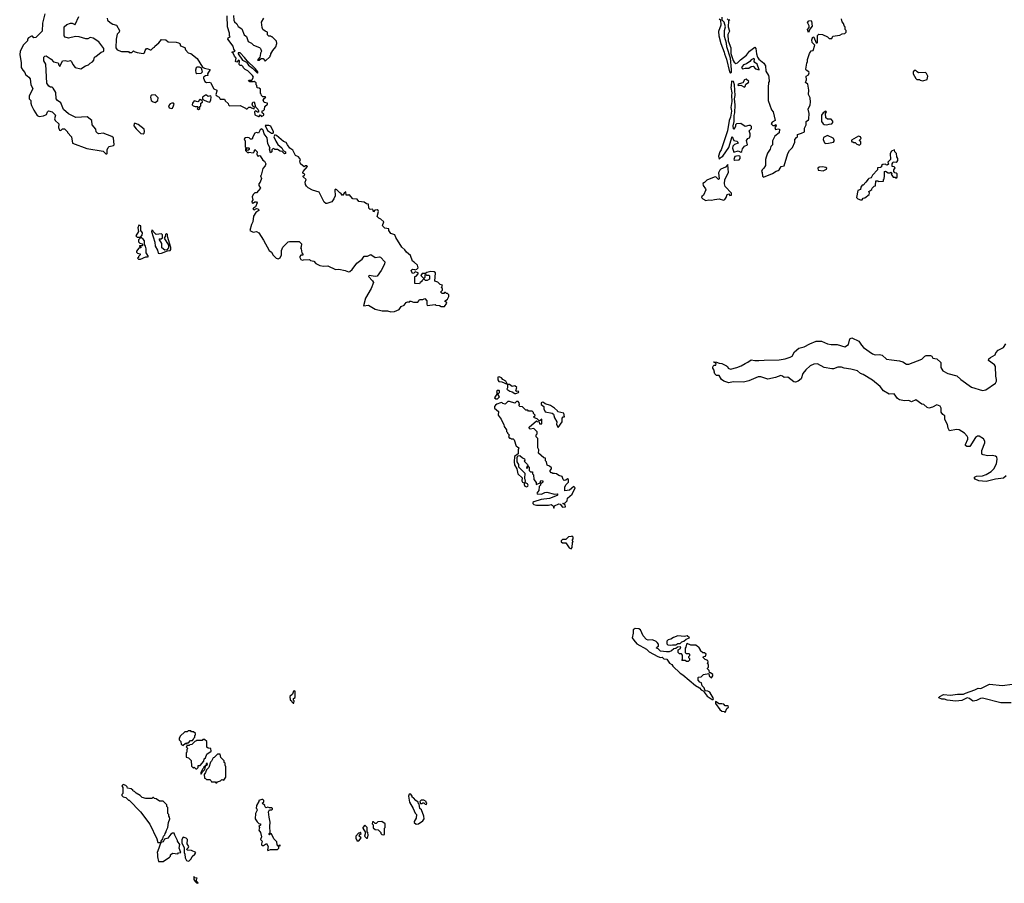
# Model space of a CAD drawing. Extents: x 2029826 to 2248070, y 228728 to 402406.
# Tile 150 of 256: x 2087960 to 2099325, y 314110 to 324079. Entities that reach past the tile are written whole.
import ezdxf

# ---------------------------------------------------------------- set-up
doc = ezdxf.new("R2010")
doc.units = 0

msp = doc.modelspace()

# ---------------------------------------------------------------- linework, layer by layer
at = {"layer": '0CON10XD'}
for points in [[(2088252, 324145), (2088222, 324038), (2088220, 323945), (2088145, 323872), (2088125, 323870), (2088108, 323888), (2088095, 323890), (2088062, 323868), (2088050, 323855), (2088050, 323835), (2088005, 323790), (2087964, 323716), (2087960, 323675), (2087977, 323583), (2087978, 323525), (2087998, 323495), (2088018, 323468), (2088028, 323445), (2088066, 323416), (2088082, 323395), (2088088, 323325), (2088110, 323285), (2088068, 323195), (2088070, 323165), (2088090, 323145), (2088090, 323115), (2088098, 323088), (2088122, 323035), (2088162, 322972), (2088185, 322960), (2088235, 322968), (2088270, 322985), (2088280, 323015), (2088293, 323027), (2088335, 323017), (2088372, 322975), (2088363, 322935), (2088368, 322915), (2088410, 322875), (2088408, 322835), (2088420, 322805), (2088435, 322800), (2088455, 322818), (2088478, 322818), (2088510, 322785), (2088510, 322775), (2088558, 322728), (2088570, 322655), (2088735, 322590), (2088922, 322562), (2088955, 322530), (2088965, 322530)], [(2088965, 322530), (2088970, 322535), (2088968, 322575), (2088983, 322605), (2088994, 322616), (2089042, 322628), (2089050, 322635), (2089042, 322715), (2089025, 322730), (2088925, 322770), (2088875, 322762), (2088857, 322767), (2088844, 322784), (2088837, 322815), (2088797, 322865), (2088792, 322915), (2088737, 322957), (2088608, 322948), (2088525, 322992), (2088464, 323044), (2088435, 323118), (2088398, 323145), (2088382, 323165), (2088377, 323237), (2088347, 323287), (2088335, 323300), (2088315, 323300), (2088295, 323310), (2088272, 323345), (2088260, 323565), (2088240, 323605), (2088240, 323645), (2088252, 323658), (2088265, 323660), (2088323, 323623), (2088352, 323592), (2088405, 323580), (2088412, 323552), (2088425, 323540), (2088455, 323602), (2088485, 323607), (2088515, 323600), (2088545, 323608), (2088558, 323598), (2088572, 323562), (2088600, 323525), (2088665, 323512), (2088720, 323545), (2088755, 323558), (2088775, 323578), (2088799, 323591), (2088815, 323610), (2088822, 323645), (2088838, 323655), (2088900, 323705), (2088925, 323710), (2088930, 323715), (2088930, 323745), (2088872, 323822), (2088808, 323865), (2088775, 323873), (2088745, 323858), (2088725, 323858), (2088645, 323882), (2088605, 323883), (2088525, 323864), (2088485, 323878), (2088473, 323893), (2088473, 323995), (2088505, 324024), (2088545, 324040), (2088565, 324040), (2088595, 324022), (2088600, 324025), (2088642, 324115)], [(2088968, 324095), (2088975, 324072), (2089005, 324046), (2089035, 324029), (2089078, 324015), (2089112, 323955), (2089108, 323935), (2089085, 323910), (2089074, 323854), (2089070, 323755), (2089085, 323730), (2089135, 323710), (2089215, 323710), (2089225, 323700), (2089255, 323700), (2089275, 323720), (2089282, 323712), (2089315, 323700), (2089385, 323688), (2089400, 323695), (2089407, 323725), (2089422, 323745), (2089436, 323746), (2089465, 323730), (2089478, 323732), (2089500, 323755), (2089515, 323760), (2089520, 323775), (2089565, 323813), (2089595, 323850), (2089645, 323847), (2089674, 323824), (2089765, 323820), (2089793, 323813), (2089808, 323805), (2089817, 323777), (2089868, 323758), (2089875, 323730), (2089905, 323698), (2089935, 323688), (2090009, 323629), (2090070, 323530), (2090095, 323518), (2090160, 323505), (2090128, 323455), (2090130, 323435), (2090105, 323429), (2090083, 323415), (2090080, 323405), (2090096, 323366), (2090115, 323354), (2090149, 323359), (2090163, 323353), (2090200, 323280), (2090234, 323264), (2090236, 323255), (2090224, 323215), (2090229, 323205), (2090262, 323185), (2090275, 323160), (2090325, 323160), (2090332, 323142), (2090365, 323110), (2090370, 323095), (2090383, 323083), (2090505, 323087), (2090568, 323058), (2090575, 323050), (2090585, 323050), (2090605, 323070), (2090625, 323070), (2090635, 323060), (2090665, 323050), (2090670, 323065), (2090652, 323082), (2090642, 323105), (2090652, 323128), (2090665, 323130), (2090682, 323072), (2090710, 323045), (2090718, 323025), (2090715, 323010), (2090705, 323010), (2090682, 323028), (2090672, 323015), (2090675, 322980), (2090715, 322960), (2090725, 322960), (2090735, 322980), (2090752, 322962), (2090780, 322975), (2090778, 322988), (2090760, 323005), (2090760, 323025), (2090775, 323030), (2090787, 323043), (2090790, 323075), (2090820, 323105), (2090820, 323115), (2090783, 323123), (2090772, 323148), (2090782, 323168), (2090800, 323185), (2090795, 323190), (2090765, 323190), (2090752, 323202), (2090748, 323218), (2090740, 323225), (2090740, 323275), (2090725, 323290), (2090702, 323292), (2090698, 323318), (2090690, 323325), (2090688, 323348), (2090667, 323367), (2090655, 323360), (2090615, 323360), (2090602, 323372), (2090605, 323380), (2090638, 323382), (2090658, 323415), (2090648, 323435), (2090595, 323488), (2090562, 323502), (2090542, 323522), (2090540, 323535), (2090525, 323550), (2090505, 323550), (2090492, 323562), (2090498, 323605), (2090485, 323610), (2090465, 323590), (2090452, 323595), (2090458, 323635), (2090438, 323658), (2090423, 323693), (2090410, 323705), (2090448, 323715), (2090430, 323740), (2090423, 323775), (2090363, 323855), (2090365, 323870), (2090390, 323885), (2090383, 323893), (2090382, 323925), (2090358, 323998), (2090354, 324125)], [(2090429, 324129), (2090432, 324075), (2090440, 324055), (2090465, 324030), (2090482, 324002), (2090523, 323973), (2090552, 323905), (2090578, 323885), (2090597, 323827), (2090637, 323807), (2090660, 323785), (2090727, 323757), (2090740, 323745), (2090750, 323715), (2090738, 323692), (2090737, 323663), (2090732, 323648), (2090705, 323612), (2090725, 323613), (2090748, 323632), (2090772, 323632), (2090795, 323600), (2090850, 323655), (2090850, 323665), (2090860, 323675), (2090860, 323685), (2090882, 323725), (2090918, 323765), (2090928, 323805), (2090925, 323830), (2090875, 323880), (2090865, 323880), (2090855, 323890), (2090835, 323890), (2090820, 323905), (2090820, 323935), (2090795, 323948)], [(2090795, 323948), (2090767, 323967), (2090757, 323987), (2090751, 324049), (2090778, 324095)], [(2096035, 324090), (2096048, 324078), (2096052, 324015), (2096027, 323943), (2096032, 323892), (2096054, 323805), (2096093, 323705), (2096094, 323685), (2096117, 323625), (2096153, 323475), (2096165, 323460), (2096177, 323473), (2096178, 323505), (2096163, 323635), (2096124, 323764), (2096118, 323808), (2096097, 323885), (2096097, 323953), (2096107, 323995), (2096092, 324052), (2096070, 324075), (2096067, 324107)], [(2096125, 324087), (2096138, 324078), (2096158, 324078), (2096140, 324065), (2096139, 323995), (2096153, 323945), (2096134, 323906), (2096137, 323835), (2096170, 323755), (2096170, 323690), (2096197, 323607), (2096208, 323588), (2096225, 323574), (2096245, 323580), (2096280, 323615), (2096351, 323669), (2096385, 323716), (2096445, 323760), (2096457, 323745), (2096464, 323684), (2096478, 323645), (2096490, 323625), (2096548, 323575), (2096568, 323545), (2096574, 323484), (2096602, 323435), (2096608, 323415), (2096610, 323365), (2096602, 323355), (2096600, 323295), (2096601, 323145), (2096638, 323038), (2096658, 323015), (2096680, 322915), (2096644, 322896), (2096634, 322875), (2096655, 322857), (2096672, 322858), (2096688, 322868), (2096690, 322855), (2096678, 322835), (2096685, 322810), (2096715, 322820), (2096730, 322815), (2096727, 322773), (2096676, 322734), (2096651, 322679), (2096648, 322635), (2096630, 322615), (2096623, 322585), (2096592, 322538), (2096575, 322490), (2096568, 322465), (2096568, 322395), (2096550, 322365), (2096530, 322345), (2096522, 322325), (2096530, 322315), (2096533, 322273), (2096545, 322260), (2096650, 322305), (2096690, 322330), (2096715, 322337), (2096726, 322345), (2096748, 322385), (2096785, 322392), (2096827, 322535), (2096845, 322568), (2096880, 322605), (2096907, 322665), (2096908, 322695), (2096925, 322720), (2096940, 322725), (2096940, 322755), (2096985, 322768), (2097018, 322785), (2097020, 322825), (2097038, 322865), (2097038, 322902), (2097065, 322922), (2097070, 322935), (2097072, 322995), (2097062, 323045), (2097083, 323095), (2097088, 323125), (2097086, 323175), (2097066, 323216), (2097068, 323265), (2097056, 323336), (2097030, 323355), (2097042, 323385), (2097038, 323425), (2097065, 323444), (2097074, 323465), (2097068, 323478), (2097038, 323498), (2097036, 323506), (2097044, 323575), (2097054, 323595), (2097055, 323620), (2097075, 323690), (2097095, 323720), (2097120, 323725), (2097140, 323785), (2097106, 323815), (2097103, 323847), (2097115, 323882), (2097127, 323877), (2097155, 323810), (2097165, 323810), (2097170, 323815), (2097170, 323895), (2097185, 323910), (2097227, 323907), (2097285, 323880), (2097305, 323860), (2097335, 323860), (2097345, 323890), (2097425, 323900), (2097453, 323917), (2097485, 323920), (2097500, 323935), (2097500, 323955), (2097490, 323965), (2097490, 323995), (2097482, 324002), (2097470, 324035), (2097453, 324053), (2097447, 324087)], [(2097065, 323932), (2097054, 323965), (2097071, 323989), (2097074, 324006), (2097052, 324048), (2097070, 324065), (2097095, 324070), (2097101, 324061), (2097109, 324005), (2097081, 323969), (2097065, 323932)], [(2090705, 323462), (2090710, 323465), (2090708, 323475), (2090677, 323515), (2090584, 323604), (2090555, 323644), (2090506, 323696), (2090482, 323698), (2090482, 323685), (2090531, 323611), (2090578, 323588), (2090600, 323555), (2090648, 323518), (2090705, 323462)], [(2096495, 323500), (2096472, 323565), (2096444, 323584), (2096438, 323595), (2096440, 323625), (2096435, 323630), (2096403, 323615), (2096387, 323595), (2096349, 323571), (2096314, 323556), (2096293, 323525), (2096305, 323510), (2096335, 323519), (2096375, 323518), (2096405, 323539), (2096425, 323541), (2096453, 323513), (2096495, 323500)], [(2090005, 323458), (2090055, 323463), (2090072, 323475), (2090060, 323520), (2090035, 323531), (2090008, 323532), (2089998, 323522), (2089988, 323495), (2089992, 323465), (2090005, 323458)], [(2098385, 323372), (2098435, 323390), (2098441, 323425), (2098429, 323459), (2098415, 323469), (2098335, 323467), (2098318, 323475), (2098305, 323492), (2098285, 323492), (2098273, 323475), (2098274, 323455), (2098305, 323400), (2098315, 323390), (2098345, 323390), (2098355, 323380), (2098385, 323372)], [(2096035, 322470), (2096057, 322493), (2096076, 322504), (2096147, 322605), (2096185, 322730), (2096204, 322684), (2096236, 322676), (2096250, 322665), (2096252, 322655), (2096210, 322640), (2096192, 322618), (2096189, 322595), (2096205, 322550), (2096254, 322564), (2096285, 322551), (2096295, 322558), (2096302, 322588), (2096325, 322617), (2096360, 322635), (2096350, 322685), (2096364, 322706), (2096386, 322714), (2096392, 322738), (2096392, 322762), (2096379, 322795), (2096406, 322824), (2096406, 322845), (2096395, 322856), (2096375, 322858), (2096335, 322847), (2096285, 322879), (2096234, 322876), (2096224, 322866), (2096223, 322845), (2096205, 322810), (2096198, 322818), (2096197, 322855), (2096206, 322905), (2096207, 322973), (2096216, 323005), (2096220, 323095), (2096211, 323165), (2096218, 323205), (2096212, 323325), (2096198, 323365), (2096175, 323370), (2096173, 323315), (2096167, 323295), (2096182, 323235), (2096178, 323205), (2096180, 323135), (2096170, 323065), (2096173, 323047), (2096176, 323024), (2096163, 322955), (2096149, 322915), (2096129, 322795), (2096057, 322575), (2096043, 322555), (2096028, 322505), (2096035, 322470)], [(2096325, 323300), (2096335, 323307), (2096343, 323335), (2096374, 323355), (2096377, 323365), (2096345, 323393), (2096326, 323384), (2096309, 323351), (2096265, 323340), (2096248, 323325), (2096255, 323318), (2096285, 323322), (2096325, 323300)], [(2089525, 323123), (2089553, 323145), (2089557, 323175), (2089525, 323211), (2089485, 323208), (2089472, 323198), (2089469, 323185), (2089477, 323147), (2089499, 323129), (2089525, 323123)], [(2089715, 323053), (2089723, 323057), (2089736, 323084), (2089742, 323105), (2089735, 323116), (2089715, 323116), (2089695, 323106), (2089676, 323085), (2089685, 323061), (2089715, 323053)], [(2090025, 323042), (2090040, 323055), (2090040, 323075), (2090050, 323085), (2090050, 323115), (2090070, 323125), (2090068, 323148), (2090055, 323150), (2090045, 323160), (2090015, 323132), (2089975, 323142), (2089953, 323115), (2089952, 323095), (2089964, 323084), (2089985, 323078), (2090018, 323078), (2090020, 323065), (2090010, 323055), (2090025, 323042)], [(2090155, 323128), (2090168, 323152), (2090172, 323185), (2090165, 323198), (2090135, 323192), (2090115, 323208), (2090105, 323208), (2090070, 323185), (2090070, 323165), (2090082, 323152), (2090123, 323133), (2090155, 323128)], [(2097275, 322866), (2097305, 322874), (2097335, 322877), (2097347, 322893), (2097347, 322907), (2097325, 322932), (2097285, 322931), (2097266, 322945), (2097261, 322995), (2097272, 323015), (2097265, 323022), (2097235, 323004), (2097214, 322975), (2097214, 322905), (2097233, 322875), (2097245, 322870), (2097275, 322866)], [(2089385, 322762), (2089395, 322770), (2089402, 322788), (2089398, 322815), (2089328, 322868), (2089295, 322882), (2089281, 322879), (2089278, 322855), (2089305, 322820), (2089360, 322765), (2089385, 322762)], [(2092245, 320708), (2092285, 320712), (2092340, 320735), (2092365, 320770), (2092398, 320782), (2092422, 320815), (2092435, 320822), (2092455, 320820), (2092465, 320830), (2092475, 320830), (2092505, 320820), (2092555, 320820), (2092568, 320832), (2092575, 320850), (2092615, 320850), (2092635, 320860), (2092660, 320835), (2092658, 320795), (2092665, 320780), (2092755, 320790), (2092763, 320783), (2092805, 320780), (2092825, 320770), (2092865, 320770), (2092890, 320805), (2092888, 320818), (2092872, 320822), (2092870, 320835), (2092898, 320852), (2092912, 320885), (2092912, 320902), (2092898, 320918), (2092885, 320920), (2092875, 320930), (2092865, 320930), (2092855, 320920), (2092835, 320920), (2092822, 320932), (2092822, 320938), (2092840, 320955), (2092840, 320975), (2092830, 320985), (2092840, 321015), (2092812, 321022), (2092785, 321050), (2092752, 321062), (2092758, 321155), (2092745, 321167), (2092705, 321172), (2092658, 321162), (2092645, 321150), (2092605, 321150), (2092590, 321125), (2092618, 321098), (2092620, 321085), (2092600, 321065), (2092600, 321055), (2092584, 321046), (2092575, 321030), (2092520, 321035), (2092520, 321115), (2092535, 321120), (2092560, 321145), (2092560, 321155), (2092525, 321170), (2092508, 321152), (2092495, 321150), (2092480, 321185), (2092495, 321200), (2092517, 321197), (2092525, 321190), (2092545, 321200), (2092560, 321215), (2092550, 321245), (2092515, 321280), (2092495, 321290), (2092470, 321355), (2092424, 321394), (2092405, 321422), (2092372, 321452), (2092303, 321563), (2092290, 321595), (2092245, 321612), (2092222, 321645), (2092220, 321665), (2092175, 321673), (2092152, 321695), (2092148, 321705), (2092162, 321745), (2092127, 321775), (2092105, 321788), (2092088, 321808), (2092102, 321865), (2092098, 321875), (2092085, 321883), (2092058, 321882), (2092045, 321860), (2092035, 321890), (2092005, 321888), (2091992, 321902), (2091985, 321950), (2091965, 321952), (2091935, 321971), (2091875, 321982), (2091857, 322007), (2091805, 322012), (2091765, 322060), (2091756, 322054), (2091730, 322055), (2091725, 322090), (2091704, 322076), (2091685, 322050), (2091668, 322078), (2091655, 322080), (2091622, 322115), (2091605, 322122), (2091597, 322113), (2091600, 322045), (2091588, 322012), (2091564, 321976), (2091505, 321956), (2091495, 321957), (2091475, 321971), (2091416, 322086), (2091340, 322110), (2091288, 322138), (2091269, 322159), (2091260, 322175), (2091256, 322205), (2091267, 322235), (2091232, 322265), (2091232, 322278), (2091248, 322282), (2091250, 322295), (2091232, 322302), (2091230, 322315), (2091234, 322326), (2091282, 322385), (2091275, 322392), (2091258, 322392), (2091245, 322380), (2091200, 322415), (2091192, 322445), (2091200, 322465), (2091177, 322497), (2091142, 322512), (2091111, 322571), (2091077, 322597), (2091053, 322635), (2091035, 322662), (2091005, 322673), (2090925, 322742), (2090905, 322750), (2090893, 322725), (2090916, 322676), (2090940, 322640), (2090985, 322598), (2091000, 322570), (2091030, 322555), (2091030, 322535), (2091015, 322530), (2090988, 322558), (2090965, 322560), (2090935, 322580), (2090905, 322580), (2090895, 322590), (2090882, 322588), (2090872, 322578), (2090870, 322555), (2090855, 322540), (2090843, 322585), (2090850, 322595), (2090824, 322645), (2090818, 322715), (2090783, 322763), (2090772, 322805), (2090755, 322818), (2090734, 322806), (2090715, 322770), (2090695, 322778), (2090675, 322770), (2090650, 322725), (2090645, 322700), (2090625, 322700), (2090610, 322715), (2090595, 322718), (2090565, 322714), (2090550, 322705), (2090562, 322675), (2090563, 322613), (2090575, 322600), (2090605, 322600), (2090610, 322595), (2090608, 322582), (2090595, 322570), (2090582, 322572), (2090578, 322588), (2090565, 322590), (2090565, 322570), (2090595, 322540), (2090605, 322550), (2090655, 322542), (2090668, 322552), (2090675, 322580), (2090700, 322555), (2090698, 322525), (2090705, 322508), (2090715, 322502), (2090725, 322510), (2090735, 322508), (2090767, 322457), (2090787, 322445), (2090802, 322415), (2090795, 322390), (2090768, 322362), (2090748, 322285), (2090740, 322275), (2090752, 322245), (2090736, 322204), (2090720, 322185), (2090721, 322165), (2090738, 322135), (2090695, 322080), (2090675, 322080), (2090655, 322060), (2090642, 322035), (2090652, 321998), (2090641, 321979), (2090645, 321962), (2090657, 321963), (2090675, 321978), (2090695, 321977), (2090702, 321965), (2090682, 321918), (2090660, 321905), (2090653, 321893), (2090665, 321883), (2090695, 321900), (2090707, 321897), (2090720, 321885), (2090720, 321875), (2090687, 321853), (2090658, 321812), (2090652, 321745), (2090636, 321715), (2090618, 321645), (2090655, 321626), (2090695, 321632), (2090719, 321618), (2090776, 321535), (2090841, 321415), (2090866, 321396), (2090885, 321360), (2090922, 321325), (2090945, 321318), (2090965, 321330), (2090982, 321365), (2090983, 321415), (2090996, 321454), (2091060, 321515), (2091075, 321520), (2091185, 321520), (2091212, 321492), (2091210, 321455), (2091202, 321445), (2091210, 321435), (2091218, 321388), (2091230, 321375), (2091228, 321362), (2091205, 321360), (2091193, 321347), (2091193, 321333), (2091205, 321312), (2091225, 321302), (2091235, 321308), (2091305, 321310), (2091315, 321300), (2091355, 321290), (2091380, 321265), (2091425, 321242), (2091466, 321234), (2091515, 321238), (2091605, 321194), (2091645, 321199), (2091715, 321183), (2091755, 321169), (2091769, 321171), (2091796, 321195), (2091852, 321268), (2091914, 321316), (2091935, 321349), (2091975, 321349), (2092015, 321368), (2092064, 321334), (2092113, 321343), (2092126, 321336), (2092173, 321285), (2092172, 321255), (2092134, 321185), (2092085, 321119), (2092065, 321115), (2091995, 321126), (2091989, 321121), (2091987, 321115), (2092032, 321065), (2092043, 321045), (2092016, 320974), (2091951, 320865), (2091930, 320775), (2091985, 320784), (2092065, 320737), (2092145, 320717), (2092205, 320720), (2092245, 320708)], [(2090885, 322770), (2090890, 322775), (2090888, 322785), (2090858, 322848), (2090835, 322858), (2090792, 322858), (2090821, 322801), (2090865, 322770), (2090885, 322770)], [(2097265, 322651), (2097295, 322653), (2097354, 322666), (2097366, 322685), (2097351, 322711), (2097285, 322743), (2097240, 322720), (2097233, 322695), (2097248, 322658), (2097265, 322651)], [(2097655, 322632), (2097670, 322645), (2097668, 322668), (2097650, 322685), (2097672, 322708), (2097665, 322728), (2097644, 322736), (2097562, 322688), (2097560, 322675), (2097565, 322670), (2097578, 322668), (2097585, 322660), (2097605, 322660), (2097622, 322642), (2097655, 322632)], [(2097665, 321998), (2097685, 322000), (2097695, 322020), (2097717, 322023), (2097765, 322060), (2097768, 322075), (2097760, 322095), (2097795, 322120), (2097800, 322135), (2097822, 322158), (2097838, 322162), (2097842, 322218), (2097865, 322220), (2097875, 322210), (2097930, 322215), (2097930, 322235), (2097937, 322243), (2097942, 322275), (2097942, 322328), (2097955, 322330), (2097985, 322310), (2098005, 322310), (2098015, 322320), (2098030, 322305), (2098020, 322295), (2098042, 322262), (2098065, 322260), (2098075, 322250), (2098088, 322262), (2098088, 322298), (2098078, 322308), (2098062, 322312), (2098050, 322325), (2098050, 322345), (2098067, 322367), (2098055, 322380), (2098030, 322385), (2098030, 322415), (2098040, 322425), (2098042, 322438), (2098077, 322433), (2098090, 322440), (2098098, 322455), (2098098, 322475), (2098083, 322495), (2098080, 322535), (2098060, 322555), (2098058, 322578), (2098025, 322560), (2098008, 322535), (2098010, 322465), (2097980, 322435), (2097988, 322412), (2097975, 322400), (2097962, 322402), (2097955, 322410), (2097925, 322408), (2097908, 322395), (2097908, 322382), (2097898, 322372), (2097862, 322368), (2097860, 322345), (2097804, 322286), (2097788, 322252), (2097763, 322247), (2097752, 322238), (2097728, 322202), (2097695, 322170), (2097685, 322170), (2097670, 322145), (2097665, 322120), (2097633, 322107), (2097620, 322025), (2097635, 322010), (2097665, 321998)], [(2096215, 322459), (2096265, 322463), (2096276, 322475), (2096278, 322495), (2096272, 322505), (2096255, 322509), (2096215, 322498), (2096204, 322465), (2096215, 322459)], [(2095881, 321991), (2095915, 321999), (2095945, 321994), (2095980, 322005), (2096035, 322011), (2096085, 321996), (2096098, 322002), (2096116, 322025), (2096125, 322062), (2096145, 322068), (2096158, 322048), (2096176, 322054), (2096175, 322078), (2096105, 322155), (2096096, 322185), (2096099, 322235), (2096141, 322315), (2096135, 322408), (2096106, 322375), (2096055, 322353), (2096040, 322340), (2096028, 322312), (2096035, 322240), (2096025, 322236), (2095996, 322266), (2095975, 322262), (2095892, 322228), (2095865, 322198), (2095845, 322188), (2095849, 322165), (2095878, 322128), (2095879, 322115), (2095854, 322055), (2095834, 322036), (2095831, 322025), (2095845, 322010), (2095881, 321991)], [(2097235, 322334), (2097272, 322355), (2097278, 322365), (2097264, 322374), (2097225, 322380), (2097190, 322375), (2097172, 322365), (2097175, 322342), (2097235, 322334)], [(2089355, 321570), (2089375, 321590), (2089378, 321618), (2089360, 321645), (2089359, 321699), (2089337, 321707), (2089322, 321675), (2089330, 321635), (2089300, 321585), (2089315, 321570), (2089355, 321570)], [(2089575, 321379), (2089595, 321382), (2089668, 321412), (2089695, 321414), (2089706, 321425), (2089705, 321448), (2089667, 321575), (2089665, 321600), (2089655, 321610), (2089642, 321598), (2089640, 321575), (2089628, 321555), (2089676, 321476), (2089677, 321447), (2089658, 321422), (2089635, 321420), (2089600, 321445), (2089600, 321495), (2089570, 321545), (2089575, 321550), (2089592, 321548), (2089609, 321561), (2089610, 321595), (2089595, 321607), (2089535, 321598), (2089500, 321635), (2089498, 321645), (2089485, 321650), (2089480, 321635), (2089519, 321509), (2089523, 321463), (2089550, 321420), (2089558, 321385), (2089575, 321379)], [(2089355, 321314), (2089415, 321342), (2089435, 321340), (2089446, 321345), (2089418, 321388), (2089420, 321435), (2089412, 321465), (2089400, 321485), (2089400, 321525), (2089386, 321546), (2089365, 321560), (2089352, 321558), (2089332, 321538), (2089330, 321515), (2089345, 321500), (2089375, 321490), (2089380, 321475), (2089375, 321470), (2089342, 321468), (2089342, 321462), (2089358, 321458), (2089360, 321445), (2089335, 321440), (2089310, 321405), (2089310, 321395), (2089320, 321385), (2089350, 321375), (2089350, 321365), (2089330, 321345), (2089330, 321335), (2089320, 321325), (2089330, 321315), (2089355, 321314)], [(2092665, 321070), (2092645, 321070), (2092630, 321085), (2092630, 321095), (2092640, 321105), (2092640, 321135), (2092645, 321140), (2092655, 321130), (2092685, 321130), (2092692, 321122), (2092690, 321085), (2092665, 321070)], [(2099347, 318813), (2099315, 318787), (2099225, 318775), (2099115, 318748), (2099033, 318755), (2098988, 318775), (2098981, 318785), (2098983, 318797), (2099005, 318809), (2099072, 318815), (2099115, 318830), (2099175, 318865), (2099205, 318895), (2099235, 318951), (2099243, 319005), (2099239, 319028), (2099222, 319042), (2099185, 319048), (2099135, 319046), (2099080, 319055), (2099064, 319064), (2099067, 319105), (2099102, 319195), (2099101, 319215), (2099085, 319240), (2099035, 319271), (2099015, 319271), (2098994, 319255), (2098926, 319154), (2098892, 319152), (2098878, 319165), (2098877, 319175), (2098904, 319235), (2098904, 319255), (2098895, 319271), (2098865, 319306), (2098805, 319343), (2098775, 319348), (2098694, 319334), (2098678, 319365), (2098669, 319405), (2098638, 319465), (2098638, 319505), (2098615, 319522), (2098598, 319548), (2098597, 319595), (2098586, 319616), (2098545, 319633), (2098495, 319607), (2098455, 319596), (2098434, 319603), (2098395, 319636), (2098375, 319642), (2098305, 319690), (2098255, 319669), (2098223, 319683), (2098175, 319678), (2098115, 319691), (2098094, 319705), (2098055, 319761), (2097995, 319758), (2097929, 319795), (2097894, 319845), (2097805, 319919), (2097695, 319982), (2097665, 319994), (2097629, 320025), (2097554, 320046), (2097475, 320056), (2097445, 320069), (2097405, 320068), (2097355, 320050), (2097335, 320049), (2097245, 320065), (2097168, 320108), (2097125, 320101), (2097085, 320082), (2097035, 320038), (2097000, 319995), (2096981, 319935), (2096945, 319905), (2096915, 319896), (2096895, 319899), (2096825, 319954), (2096785, 319948), (2096764, 319965), (2096745, 319972), (2096683, 319947), (2096595, 319930), (2096515, 319955), (2096485, 319958), (2096375, 319912), (2096315, 319896), (2096195, 319897), (2096147, 319887), (2096087, 319905), (2096061, 319925), (2096035, 319970), (2096005, 319970), (2095985, 319990), (2095978, 320015), (2095982, 320025), (2095960, 320055), (2095960, 320065), (2095965, 320080), (2095975, 320090), (2095995, 320090), (2096000, 320105), (2095988, 320118), (2095975, 320120), (2095972, 320128), (2096005, 320126), (2096033, 320113), (2096065, 320110), (2096119, 320085), (2096130, 320075), (2096138, 320055), (2096165, 320044), (2096237, 320063), (2096287, 320083), (2096335, 320112), (2096366, 320124), (2096405, 320152), (2096445, 320143), (2096493, 320143), (2096555, 320150), (2096726, 320154), (2096795, 320164), (2096855, 320182), (2096875, 320195), (2096905, 320245), (2096952, 320288), (2097015, 320303), (2097081, 320339), (2097155, 320368), (2097215, 320368), (2097285, 320338), (2097325, 320331), (2097395, 320330), (2097485, 320304), (2097525, 320328), (2097544, 320396), (2097564, 320406), (2097648, 320368), (2097675, 320323), (2097701, 320295), (2097805, 320222), (2097835, 320211), (2097885, 320214), (2097915, 320206), (2097965, 320162), (2098025, 320151), (2098115, 320141), (2098155, 320128), (2098195, 320104), (2098225, 320102), (2098375, 320159), (2098407, 320193), (2098425, 320203), (2098475, 320204), (2098488, 320195), (2098500, 320170), (2098545, 320164), (2098592, 320122), (2098593, 320063), (2098616, 320026), (2098675, 319995), (2098776, 319966), (2098824, 319924), (2098948, 319838), (2099075, 319797), (2099112, 319808), (2099222, 319885), (2099236, 319905), (2099237, 319925), (2099228, 319965), (2099225, 320075), (2099213, 320093), (2099143, 320145), (2099148, 320165), (2099165, 320179), (2099218, 320212), (2099226, 320235), (2099255, 320265), (2099315, 320295), (2099344, 320336)], [(2093585, 319870), (2093583, 319885), (2093570, 319905), (2093536, 319926), (2093520, 319945), (2093495, 319958), (2093479, 319951), (2093481, 319921), (2093492, 319902), (2093525, 319898), (2093585, 319870)], [(2093685, 319764), (2093716, 319774), (2093720, 319785), (2093715, 319790), (2093695, 319788), (2093688, 319795), (2093700, 319835), (2093675, 319852), (2093645, 319846), (2093615, 319866), (2093592, 319868), (2093589, 319831), (2093582, 319812), (2093619, 319789), (2093645, 319783), (2093674, 319764), (2093685, 319764)], [(2093475, 319702), (2093500, 319725), (2093480, 319755), (2093500, 319775), (2093500, 319795), (2093495, 319798), (2093473, 319797), (2093463, 319787), (2093470, 319765), (2093440, 319715), (2093455, 319702), (2093475, 319702)], [(2094125, 318440), (2094132, 318468), (2094185, 318492), (2094198, 318488), (2094225, 318452), (2094260, 318455), (2094255, 318480), (2094230, 318495), (2094255, 318500), (2094280, 318525), (2094283, 318555), (2094338, 318602), (2094370, 318675), (2094355, 318689), (2094305, 318648), (2094252, 318642), (2094254, 318686), (2094268, 318712), (2094295, 318742), (2094295, 318772), (2094285, 318780), (2094265, 318762), (2094245, 318760), (2094233, 318773), (2094220, 318805), (2094185, 318818), (2094156, 318836), (2094135, 318842), (2094115, 318840), (2094105, 318850), (2094095, 318850), (2094083, 318863), (2094082, 318875), (2094100, 318895), (2094100, 318905), (2094077, 318927), (2094050, 318935), (2094040, 318975), (2094030, 318985), (2094028, 319018), (2094012, 319022), (2093950, 319075), (2093952, 319112), (2093940, 319135), (2093940, 319245), (2093920, 319265), (2093920, 319285), (2093932, 319298), (2093932, 319322), (2093895, 319358), (2093852, 319352), (2093842, 319362), (2093840, 319375), (2093925, 319450), (2093935, 319440), (2093958, 319438), (2093962, 319412), (2093988, 319412), (2093988, 319468), (2093968, 319452), (2093955, 319450), (2093935, 319470), (2093902, 319482), (2093890, 319495), (2093908, 319502), (2093910, 319515), (2093892, 319532), (2093890, 319545), (2093875, 319560), (2093835, 319560), (2093825, 319570), (2093802, 319572), (2093765, 319610), (2093732, 319612), (2093720, 319625), (2093730, 319635), (2093727, 319657), (2093712, 319672), (2093695, 319670), (2093675, 319652), (2093615, 319670), (2093595, 319670), (2093565, 319642), (2093535, 319650), (2093525, 319660), (2093510, 319655), (2093468, 319642), (2093452, 319628), (2093440, 319615), (2093442, 319595), (2093487, 319557), (2093482, 319515), (2093518, 319468), (2093520, 319455), (2093550, 319405), (2093553, 319383), (2093580, 319345), (2093580, 319325), (2093590, 319315), (2093590, 319305), (2093610, 319285), (2093602, 319262), (2093615, 319250), (2093625, 319250), (2093635, 319240), (2093655, 319240), (2093668, 319228), (2093690, 319155), (2093705, 319150), (2093720, 319135), (2093712, 319115), (2093712, 319068), (2093672, 319035), (2093668, 318975), (2093671, 318941), (2093698, 318895), (2093709, 318835), (2093761, 318791), (2093758, 318755), (2093765, 318741), (2093788, 318728), (2093784, 318715), (2093789, 318695), (2093810, 318685), (2093825, 318694), (2093830, 318705), (2093820, 318720), (2093790, 318735), (2093799, 318751), (2093791, 318785), (2093795, 318840), (2093722, 318915), (2093722, 318945), (2093704, 318974), (2093702, 319025), (2093710, 319045), (2093735, 319050), (2093762, 319022), (2093788, 319008), (2093790, 318995), (2093782, 318982), (2093822, 318945), (2093830, 318920), (2093815, 318920), (2093810, 318905), (2093815, 318900), (2093835, 318920), (2093840, 318915), (2093840, 318875), (2093855, 318860), (2093878, 318858), (2093880, 318835), (2093890, 318825), (2093893, 318773), (2093920, 318735), (2093922, 318712), (2093968, 318732), (2093975, 318760), (2094000, 318755), (2093998, 318742), (2093972, 318718), (2093970, 318705), (2093958, 318692), (2093953, 318645), (2093930, 318615), (2093933, 318605), (2093985, 318602), (2094021, 318621), (2094045, 318624), (2094135, 318603), (2094165, 318606), (2094170, 318595), (2094163, 318585), (2094075, 318550), (2093981, 318539), (2093895, 318512), (2093883, 318505), (2093884, 318494), (2093895, 318482), (2093925, 318476), (2094064, 318476), (2094095, 318482), (2094118, 318468), (2094125, 318440)], [(2094175, 319370), (2094220, 319435), (2094220, 319480), (2094235, 319493), (2094247, 319495), (2094240, 319535), (2094172, 319552), (2094168, 319565), (2094135, 319596), (2094087, 319625), (2094024, 319644), (2094005, 319660), (2093995, 319662), (2093980, 319655), (2093980, 319635), (2094012, 319615), (2094011, 319585), (2094024, 319554), (2094106, 319536), (2094122, 319525), (2094135, 319482), (2094159, 319435), (2094157, 319405), (2094175, 319370)], [(2094325, 317970), (2094338, 317985), (2094340, 318045), (2094350, 318055), (2094340, 318065), (2094340, 318075), (2094350, 318085), (2094350, 318105), (2094335, 318120), (2094328, 318112), (2094295, 318110), (2094265, 318080), (2094225, 318080), (2094210, 318065), (2094212, 318052), (2094225, 318040), (2094265, 318040), (2094302, 317982), (2094325, 317970)], [(2095965, 316230), (2095970, 316245), (2095928, 316315), (2095905, 316328), (2095872, 316332), (2095860, 316365), (2095838, 316388), (2095830, 316425), (2095812, 316432), (2095790, 316455), (2095790, 316485), (2095795, 316490), (2095828, 316492), (2095855, 316520), (2095915, 316530), (2095920, 316505), (2095945, 316483), (2095962, 316505), (2095959, 316519), (2095935, 316540), (2095922, 316542), (2095920, 316565), (2095900, 316585), (2095900, 316595), (2095910, 316605), (2095910, 316635), (2095900, 316645), (2095908, 316665), (2095905, 316680), (2095872, 316692), (2095850, 316715), (2095853, 316727), (2095878, 316732), (2095882, 316755), (2095865, 316772), (2095845, 316770), (2095820, 316795), (2095820, 316805), (2095800, 316835), (2095782, 316842), (2095765, 316860), (2095705, 316860), (2095665, 316877), (2095655, 316870), (2095650, 316835), (2095640, 316825), (2095640, 316775), (2095653, 316763), (2095682, 316762), (2095690, 316755), (2095690, 316735), (2095680, 316725), (2095680, 316715), (2095690, 316705), (2095690, 316685), (2095675, 316672), (2095655, 316670), (2095642, 316682), (2095602, 316682), (2095610, 316695), (2095610, 316745), (2095598, 316758), (2095575, 316760), (2095560, 316775), (2095560, 316805), (2095588, 316822), (2095590, 316835), (2095585, 316840), (2095553, 316837), (2095535, 316820), (2095510, 316815), (2095485, 316792), (2095455, 316782), (2095425, 316780), (2095355, 316790), (2095328, 316818), (2095310, 316825), (2095314, 316836), (2095332, 316848), (2095332, 316872), (2095319, 316889), (2095305, 316902), (2095265, 316920), (2095215, 316918), (2095196, 316926), (2095158, 316965), (2095126, 317036), (2095105, 317048), (2095065, 317053), (2095040, 317035), (2095042, 316998), (2095030, 316945), (2095048, 316915), (2095083, 316875), (2095194, 316814), (2095225, 316782), (2095325, 316727), (2095355, 316718), (2095375, 316720), (2095395, 316700), (2095428, 316698), (2095461, 316651), (2095486, 316636), (2095498, 316615), (2095585, 316534), (2095616, 316516), (2095760, 316395), (2095808, 316368), (2095825, 316342), (2095858, 316328), (2095860, 316315), (2095895, 316272), (2095955, 316230), (2095965, 316230)], [(2095475, 316858), (2095495, 316863), (2095535, 316862), (2095555, 316877), (2095585, 316878), (2095604, 316896), (2095626, 316904), (2095653, 316927), (2095690, 316945), (2095665, 316968), (2095635, 316958), (2095555, 316967), (2095505, 316947), (2095475, 316928), (2095445, 316922), (2095430, 316905), (2095430, 316875), (2095442, 316862), (2095475, 316858)], [(2091125, 316190), (2091130, 316215), (2091120, 316225), (2091120, 316245), (2091140, 316255), (2091140, 316325), (2091135, 316330), (2091122, 316328), (2091108, 316292), (2091080, 316265), (2091082, 316225), (2091098, 316218), (2091100, 316205), (2091115, 316190), (2091125, 316190)], [(2099405, 316192), (2099285, 316195), (2099075, 316246), (2099052, 316245), (2099005, 316222), (2098966, 316214), (2098945, 316224), (2098923, 316245), (2098895, 316252), (2098835, 316220), (2098766, 316214), (2098665, 316225), (2098634, 316236), (2098605, 316236), (2098570, 316250), (2098568, 316255), (2098580, 316265), (2098625, 316288), (2098703, 316283), (2098785, 316292), (2098855, 316292), (2098877, 316305), (2098986, 316344), (2099025, 316362), (2099055, 316358), (2099155, 316407), (2099305, 316395), (2099415, 316409)], [(2096105, 316080), (2096122, 316128), (2096140, 316145), (2096138, 316158), (2096105, 316160), (2096087, 316177), (2096065, 316182), (2096033, 316183), (2095992, 316208), (2095990, 316185), (2096043, 316115), (2096065, 316098), (2096092, 316092), (2096105, 316080)], [(2089845, 315700), (2089872, 315728), (2089885, 315720), (2089895, 315730), (2089908, 315732), (2089932, 315758), (2089955, 315760), (2089968, 315772), (2089970, 315785), (2089980, 315795), (2089980, 315815), (2089990, 315825), (2089988, 315838), (2089968, 315858), (2089945, 315860), (2089935, 315870), (2089905, 315870), (2089895, 315860), (2089865, 315860), (2089812, 315808), (2089810, 315795), (2089800, 315785), (2089800, 315765), (2089820, 315745), (2089822, 315712), (2089835, 315710), (2089845, 315700)], [(2090005, 315430), (2090020, 315445), (2090022, 315468), (2090045, 315470), (2090085, 315520), (2090090, 315545), (2090105, 315560), (2090121, 315599), (2090170, 315635), (2090168, 315668), (2090135, 315670), (2090122, 315682), (2090120, 315745), (2090095, 315770), (2090075, 315770), (2090065, 315760), (2090005, 315760), (2089995, 315750), (2089982, 315748), (2089948, 315712), (2089925, 315710), (2089915, 315700), (2089895, 315700), (2089880, 315685), (2089900, 315665), (2089890, 315655), (2089890, 315625), (2089880, 315615), (2089880, 315565), (2089908, 315558), (2089938, 315528), (2089942, 315462), (2089965, 315440), (2089975, 315450), (2089992, 315432), (2090005, 315430)], [(2090235, 315270), (2090245, 315280), (2090278, 315292), (2090295, 315310), (2090318, 315302), (2090340, 315335), (2090340, 315455), (2090330, 315475), (2090330, 315495), (2090320, 315505), (2090320, 315525), (2090282, 315562), (2090275, 315600), (2090245, 315600), (2090206, 315564), (2090192, 315558), (2090175, 315520), (2090162, 315508), (2090142, 315445), (2090115, 315420), (2090105, 315390), (2090088, 315365), (2090092, 315322), (2090105, 315320), (2090115, 315310), (2090155, 315310), (2090168, 315298), (2090175, 315280), (2090215, 315280), (2090225, 315270), (2090235, 315270)], [(2090055, 315370), (2090072, 315398), (2090097, 315423), (2090110, 315470), (2090127, 315483), (2090125, 315500), (2090112, 315488), (2090110, 315470), (2090085, 315450), (2090082, 315438), (2090072, 315428), (2090052, 315385), (2090050, 315375), (2090055, 315370)], [(2089615, 314360), (2089688, 314412), (2089700, 314425), (2089702, 314438), (2089723, 314457), (2089785, 314450), (2089795, 314460), (2089820, 314465), (2089800, 314515), (2089807, 314557), (2089782, 314595), (2089782, 314605), (2089750, 314665), (2089745, 314690), (2089725, 314690), (2089705, 314678), (2089669, 314631), (2089632, 314618), (2089615, 314590), (2089590, 314580), (2089593, 314597), (2089612, 314625), (2089620, 314655), (2089635, 314670), (2089638, 314685), (2089652, 314705), (2089653, 314725), (2089670, 314755), (2089677, 314813), (2089692, 314855), (2089690, 314875), (2089680, 314885), (2089680, 314905), (2089670, 314915), (2089670, 314985), (2089660, 314995), (2089660, 315015), (2089618, 315058), (2089575, 315060), (2089537, 315087), (2089515, 315090), (2089505, 315100), (2089495, 315100), (2089485, 315090), (2089415, 315090), (2089375, 315102), (2089350, 315125), (2089305, 315150), (2089285, 315170), (2089270, 315175), (2089267, 315187), (2089245, 315200), (2089205, 315210), (2089200, 315225), (2089185, 315240), (2089155, 315250), (2089140, 315235), (2089150, 315215), (2089150, 315145), (2089140, 315135), (2089140, 315125), (2089155, 315110), (2089185, 315100), (2089215, 315070), (2089225, 315070), (2089354, 314934), (2089463, 314793), (2089543, 314625), (2089555, 314580), (2089590, 314580), (2089556, 314484), (2089547, 314465), (2089552, 314445), (2089550, 314415), (2089563, 314363), (2089615, 314360)], [(2090825, 314490), (2090835, 314492), (2090855, 314502), (2090935, 314500), (2090950, 314515), (2090950, 314540), (2090970, 314545), (2090955, 314550), (2090945, 314540), (2090932, 314555), (2090927, 314587), (2090892, 314622), (2090865, 314680), (2090855, 314680), (2090845, 314670), (2090840, 314675), (2090840, 314685), (2090850, 314695), (2090846, 314765), (2090853, 314815), (2090838, 314875), (2090833, 314935), (2090845, 314960), (2090872, 314958), (2090880, 314965), (2090880, 314975), (2090872, 314982), (2090845, 314980), (2090825, 314990), (2090805, 314982), (2090792, 314992), (2090788, 315008), (2090760, 315035), (2090778, 315052), (2090780, 315065), (2090767, 315077), (2090755, 315078), (2090720, 315065), (2090720, 315055), (2090693, 315007), (2090690, 314975), (2090698, 314968), (2090700, 314955), (2090680, 314915), (2090678, 314855), (2090700, 314820), (2090722, 314802), (2090740, 314795), (2090738, 314782), (2090720, 314765), (2090730, 314755), (2090720, 314725), (2090740, 314695), (2090750, 314645), (2090740, 314615), (2090757, 314595), (2090750, 314565), (2090753, 314553), (2090758, 314548), (2090775, 314547), (2090808, 314568), (2090830, 314535), (2090820, 314495), (2090825, 314490)], [(2092535, 314792), (2092562, 314798), (2092615, 314830), (2092628, 314855), (2092626, 314886), (2092597, 314957), (2092580, 314975), (2092570, 315025), (2092560, 315035), (2092558, 315048), (2092534, 315064), (2092506, 315096), (2092490, 315105), (2092490, 315115), (2092475, 315138), (2092455, 315140), (2092448, 315115), (2092458, 315045), (2092502, 314975), (2092525, 314920), (2092540, 314905), (2092537, 314863), (2092512, 314825), (2092515, 314810), (2092535, 314792)], [(2092655, 315020), (2092660, 315035), (2092652, 315042), (2092650, 315055), (2092625, 315070), (2092595, 315070), (2092580, 315055), (2092585, 315030), (2092605, 315030), (2092615, 315040), (2092625, 315040), (2092642, 315022), (2092655, 315020)], [(2092165, 314670), (2092170, 314675), (2092170, 314745), (2092180, 314755), (2092178, 314798), (2092142, 314822), (2092095, 314820), (2092075, 314800), (2092062, 314802), (2092045, 314820), (2092032, 314818), (2092030, 314795), (2092040, 314785), (2092042, 314752), (2092065, 314730), (2092098, 314728), (2092130, 314695), (2092130, 314685), (2092142, 314672), (2092165, 314670)], [(2091975, 314630), (2091982, 314665), (2091980, 314695), (2091970, 314705), (2091970, 314755), (2091945, 314780), (2091920, 314755), (2091920, 314745), (2091950, 314695), (2091940, 314655), (2091965, 314630), (2091975, 314630)], [(2089905, 314366), (2089915, 314370), (2089938, 314392), (2089952, 314418), (2089983, 314445), (2089992, 314465), (2089945, 314488), (2089892, 314492), (2089890, 314505), (2089910, 314525), (2089912, 314535), (2089892, 314565), (2089897, 314615), (2089881, 314631), (2089848, 314642), (2089833, 314617), (2089830, 314575), (2089860, 314525), (2089860, 314465), (2089868, 314445), (2089870, 314405), (2089884, 314374), (2089905, 314366)], [(2091875, 314600), (2091900, 314635), (2091880, 314655), (2091882, 314668), (2091900, 314685), (2091895, 314700), (2091885, 314690), (2091872, 314688), (2091840, 314655), (2091840, 314625), (2091848, 314618), (2091852, 314602), (2091875, 314600)], [(2090015, 314110), (2090020, 314115), (2090000, 314135), (2090000, 314155), (2090008, 314168), (2089982, 314172), (2089972, 314188), (2089972, 314155), (2089985, 314130), (2090000, 314115), (2090015, 314110)]]:
    msp.add_lwpolyline(points, dxfattribs=at)

doc.saveas('drawing.dxf')
